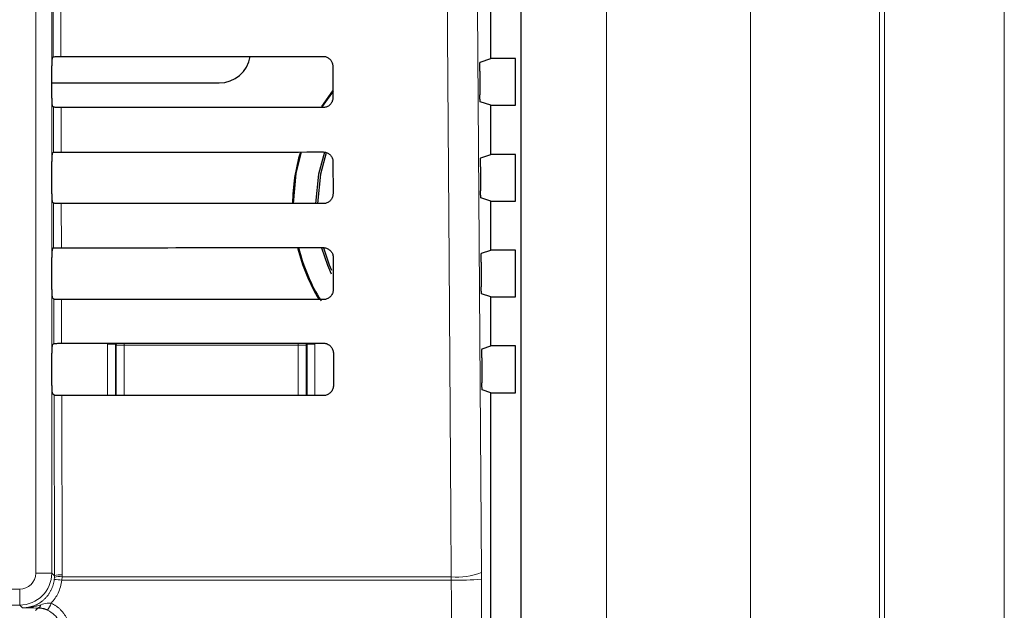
# Paper-space layout 'Blatt3' of a CAD drawing. Header units: millimetres. Extents: x 5 to 418, y 2 to 292.
# Tile 33 of 100: x 109.63 to 119.89, y 186.28 to 192.44. Entities that reach past the tile are written whole.
import ezdxf

# ---------------------------------------------------------------- set-up
doc = ezdxf.new("R2010")
doc.units = ezdxf.units.MM

psp = doc.layouts.new('Blatt3')

# ---------------------------------------------------------------- linework, layer by layer
at = {"color": 7, "linetype": 'Continuous', "lineweight": 18}
for p, q in [((117.2495, 151.621), (117.2495, 201.5079)), ((118.5931, 201.5079), (118.5931, 151.621)), ((118.6464, 151.5677), (118.6464, 201.5079)), ((119.8947, 201.5079), (119.8947, 151.5677)), ((109.7947, 186.6632), (109.7947, 200.6079)), ((109.9613, 200.6079), (109.9613, 186.6632)), ((114.8584, 165.6907), (114.8584, 199.4918)), ((115.7467, 199.4918), (115.7467, 165.6907)), ((109.9773, 192.0543), (109.9762, 192.5293)), ((110.0568, 192.5279), (110.0579, 192.0558)), ((109.9797, 191.0567), (109.9786, 191.527)), ((110.0592, 191.5256), (110.0603, 191.0581)), ((109.982, 190.059), (109.9809, 190.5247)), ((110.0615, 190.5232), (110.0626, 190.0604)), ((109.9843, 189.0613), (109.9833, 189.5223)), ((110.0638, 189.5209), (110.0649, 189.0628)), ((110.5432, 189.0536), (110.6266, 189.0536)), ((110.5432, 188.5182), (110.5432, 189.0536)), ((110.6353, 189.0448), (110.6266, 189.0536)), ((110.6266, 189.0536), (110.6266, 188.5182)), ((110.6353, 188.523), (110.6353, 189.0448)), ((110.6353, 189.0448), (110.7187, 189.0448)), ((110.7187, 189.0632), (110.7187, 189.0448)), ((110.7187, 189.0448), (110.7187, 188.523)), ((112.5316, 189.0448), (110.7187, 189.0448)), ((112.5316, 189.0645), (112.5316, 189.0448)), ((112.5316, 188.523), (112.5316, 189.0448)), ((112.5316, 189.0448), (112.6149, 189.0448)), ((112.6237, 189.0536), (112.6149, 189.0448)), ((112.6149, 189.0448), (112.6149, 188.523)), ((112.6237, 188.5167), (112.6237, 189.0536)), ((112.707, 189.0536), (112.6237, 189.0536)), ((112.707, 189.0536), (112.707, 188.5166)), ((109.99, 186.6345), (109.9856, 188.52)), ((110.0662, 188.5185), (110.0706, 186.6456)), ((110.6353, 188.523), (110.7187, 188.523)), ((110.6357, 188.5182), (110.6353, 188.523)), ((110.6353, 188.5182), (110.6353, 188.523)), ((110.7187, 188.523), (112.5316, 188.523)), ((110.7187, 188.523), (110.7187, 188.5181)), ((112.5316, 188.523), (112.6149, 188.523)), ((112.5316, 188.523), (112.5316, 188.5168)), ((112.6149, 188.523), (112.6143, 188.5167)), ((112.6149, 188.523), (112.615, 188.5167)), ((109.9613, 186.6632), (109.7947, 186.6632)), ((109.9613, 186.6632), (109.99, 186.6345)), ((114.4419, 186.5994), (114.4416, 186.6696)), ((109.988, 186.5973), (109.9897, 186.6184)), ((109.9897, 186.6184), (109.99, 186.6345)), ((110.0701, 186.6254), (110.068, 186.5903)), ((114.1284, 186.5903), (110.068, 186.5903)), ((110.0706, 186.6456), (110.0701, 186.6254)), ((110.0701, 186.6254), (114.1279, 186.6254)), ((114.1279, 186.6254), (114.1284, 186.5903)), ((106.4556, 186.4966), (109.628, 186.4966)), ((109.628, 186.3299), (109.628, 186.4966)), ((109.628, 186.3299), (106.4556, 186.3299)), ((109.6568, 186.3012), (109.628, 186.3299)), ((109.7918, 186.2746), (109.8164, 186.2991))]:
    psp.add_line(p, q, dxfattribs=at)
at = {"color": 7, "linetype": 'Continuous', "lineweight": 25}
for p, q in [((114.8573, 165.6919), (114.8573, 199.4907)), ((114.5418, 192.0355), (114.5418, 192.5471)), ((109.9657, 192.0427), (109.9773, 192.0543)), ((114.4287, 191.9978), (114.5418, 192.0355)), ((114.799, 192.0355), (114.5418, 192.0355)), ((114.799, 191.5471), (114.799, 192.0355)), ((109.9643, 191.6232), (109.9643, 191.9594)), ((112.8919, 191.9579), (112.8927, 191.6246)), ((114.4244, 191.9034), (114.4262, 191.6565)), ((109.9643, 191.7804), (111.7085, 191.7804)), ((112.89, 191.6975), (112.7742, 191.5359)), ((112.7847, 191.5334), (112.9001, 191.6939)), ((112.89, 191.6975), (112.8925, 191.6966)), ((114.5418, 191.5471), (114.4304, 191.5842)), ((109.9786, 191.527), (109.9657, 191.5398)), ((114.5418, 191.0355), (114.5418, 191.5471)), ((114.5418, 191.5471), (114.799, 191.5471)), ((109.9657, 191.0427), (109.9797, 191.0567)), ((114.4357, 191.0001), (114.5418, 191.0355)), ((114.799, 191.0355), (114.5418, 191.0355)), ((114.799, 190.5471), (114.799, 191.0355)), ((109.9643, 190.6232), (109.9643, 190.9594)), ((112.8943, 190.9579), (112.895, 190.6246)), ((114.4314, 190.9057), (114.4332, 190.6541)), ((114.5418, 190.5471), (114.4375, 190.5818)), ((109.9809, 190.5247), (109.9657, 190.5398)), ((114.5418, 190.0355), (114.5418, 190.5471)), ((114.5418, 190.5471), (114.799, 190.5471)), ((109.9657, 190.0427), (109.982, 190.059)), ((109.9643, 189.6232), (109.9643, 189.9594)), ((112.8966, 189.9579), (112.8974, 189.6246)), ((114.4428, 190.0025), (114.5418, 190.0355)), ((114.799, 190.0355), (114.5418, 190.0355)), ((114.799, 189.5471), (114.799, 190.0355)), ((114.4385, 189.9081), (114.4403, 189.6518)), ((109.9833, 189.5223), (109.9657, 189.5398)), ((114.5418, 189.5471), (114.4446, 189.5795)), ((114.5418, 189.0355), (114.5418, 189.5471)), ((114.5418, 189.5471), (114.799, 189.5471)), ((109.9657, 189.0427), (109.9843, 189.0613)), ((114.4498, 189.0048), (114.5418, 189.0355)), ((114.799, 189.0355), (114.5418, 189.0355)), ((114.799, 188.5471), (114.799, 189.0355)), ((109.9643, 188.6232), (109.9643, 188.9594)), ((112.8989, 188.9579), (112.8997, 188.6246)), ((114.4455, 188.9104), (114.4473, 188.6494)), ((109.9856, 188.52), (109.9657, 188.5398)), ((114.5418, 188.5471), (114.4516, 188.5771)), ((114.5418, 165.9408), (114.5418, 188.5471)), ((114.5418, 188.5471), (114.799, 188.5471))]:
    psp.add_line(p, q, dxfattribs=at)
at = {"color": 7, "linetype": 'Continuous', "lineweight": 18, "flags": 128}
for points in [[(114.3585, 198.4635), (114.4001, 192.5644), (114.4416, 186.6696)], [(114.1279, 186.6254), (114.1233, 187.2861), (114.1046, 189.9289), (114.0445, 198.4193)], [(110.6353, 189.0448), (110.637, 189.0611), (110.6374, 189.0631)], [(112.6126, 189.0646), (112.6133, 189.0611), (112.6149, 189.0448)]]:
    psp.add_lwpolyline(points, dxfattribs=at)
at = {"color": 7, "linetype": 'Continuous', "lineweight": 25, "flags": 128}
for points in [[(112.4835, 190.5215), (112.5121, 190.8358), (112.5656, 191.0599)], [(112.8065, 191.058), (112.7444, 190.829), (112.7132, 190.5213)], [(112.8244, 191.0517), (112.7633, 190.8273), (112.7321, 190.5213)], [(112.7749, 190.0586), (112.8368, 189.8778), (112.8772, 189.7869)], [(112.7942, 190.0597), (112.8558, 189.8814), (112.8803, 189.8249)]]:
    psp.add_lwpolyline(points, dxfattribs=at)
at = {"color": 7, "linetype": 'Continuous', "lineweight": 25}
for centre, radius, start, end in [((111.7085, 192.1079), 0.3275, 270, 351.07022), ((114.3798, 190.5079), 1.9065, 163.17218, 179.59261), ((114.3798, 190.5079), 1.9065, 193.52196, 211.24969), ((114.3798, 190.5079), 1.8963, 193.59568, 211.943)]:
    psp.add_arc(centre, radius, start, end, dxfattribs=at)
at = {"color": 7, "linetype": 'Continuous', "lineweight": 18}
for centre, radius, start, end in [((109.628, 186.6633), 0.3333, 270.00873, 359.99127), ((114.191, 187.3129), 0.6903, 264.75697, 291.28619), ((109.9509, 185.7128), 0.8853, 82.39916, 87.59893), ((110.044, 186.4609), 0.1666, 80.96458, 109.01794), ((110.0521, 186.4809), 0.1658, 83.61467, 112.00928), ((114.1931, 189.7606), 3.171, 268.83046, 274.50021), ((109.4692, 186.5491), 0.526, 328.7156, 337.70032), ((109.8061, 186.3416), 0.0437, 283.66786, 348.64856)]:
    psp.add_arc(centre, radius, start, end, dxfattribs=at)
at = {"color": 7, "linetype": 'Continuous', "lineweight": 25}
for centre, major_axis, start_param, end_param in [((109.9657, 191.9594), (0, 0.0833), 0.0174533, 1.5707963), ((104.5418, 194.9552), (166.1998, 0), 4.7455848, 4.7620484), ((109.9657, 191.6232), (0, 0.0833), 1.5707963, 3.1241394), ((104.5418, 188.6409), (165.3549, 0), 1.5208829, 1.5374234), ((109.9657, 190.9594), (0, 0.0833), 0.0174533, 1.5707963), ((104.5418, 193.9552), (166.066, 0), 4.7456256, 4.7620885), ((109.9657, 190.6232), (0, 0.0833), 1.5707963, 3.1241394), ((104.5418, 187.6409), (165.2211, 0), 1.5208425, 1.5373821), ((109.9657, 189.9594), (0, 0.0833), 0.0174533, 1.5707963), ((104.5418, 192.9552), (165.9322, 0), 4.7456664, 4.7621286), ((109.9657, 189.6232), (0, 0.0833), 1.5707963, 3.1241394), ((104.5418, 186.6409), (165.0873, 0), 1.5208019, 1.5373409), ((109.9657, 188.9594), (0, 0.0833), 0.0174533, 1.5707963), ((104.5418, 191.9552), (165.7984, 0), 4.7457074, 4.7621688), ((109.9657, 188.6232), (0, 0.0833), 1.5707963, 3.1241394), ((104.5418, 185.6409), (164.9535, 0), 1.5207614, 1.5372995)]:
    psp.add_ellipse(centre, major_axis=major_axis, ratio=0.0174551, start_param=start_param, end_param=end_param, dxfattribs=at)
at = {"color": 7, "linetype": 'Continuous', "lineweight": 18}
psp.add_ellipse((109.628, 186.6633), major_axis=(-0.1179, 0.1179), ratio=0.9996955, start_param=2.3563468, end_param=3.9268385, dxfattribs=at)
at = {"color": 7, "linetype": 'Continuous', "lineweight": 25}
for points, knots in [([(109.9773, 192.0543), (109.9784, 192.0545), (109.9806, 192.0548), (109.9956, 192.0552), (110.0172, 192.0556), (110.0395, 192.0557), (110.0534, 192.0557), (110.0579, 192.0558)], [0, 0, 0, 0, 0.2236419, 0.4473071, 0.6702865, 0.8918403, 1, 1, 1, 1]), ([(112.7918, 192.0577), (112.7969, 192.0575), (112.8131, 192.0568), (112.8396, 192.0477), (112.8666, 192.0271), (112.8853, 191.9984), (112.8915, 191.9738), (112.8919, 191.9602), (112.8919, 191.9579)], [0, 0, 0, 0, 0.0969335, 0.3092262, 0.5228618, 0.7386127, 0.9558999, 1, 1, 1, 1]), ([(114.4244, 191.9034), (114.4244, 191.9128), (114.4244, 191.9315), (114.4249, 191.958), (114.4259, 191.9794), (114.4272, 191.9944), (114.4282, 191.9967), (114.4287, 191.9978)], [0, 0, 0, 0, 0.19837037, 0.39672952, 0.59546184, 0.79527071, 1, 1, 1, 1]), ([(112.8927, 191.6246), (112.8925, 191.6193), (112.8917, 191.6027), (112.8822, 191.5756), (112.861, 191.5483), (112.8319, 191.5298), (112.8074, 191.5239), (112.794, 191.5236), (112.7918, 191.5236)], [0, 0, 0, 0, 0.1010655, 0.3178599, 0.533256, 0.7465312, 0.9583308, 1, 1, 1, 1]), ([(114.4304, 191.5842), (114.4299, 191.5853), (114.4289, 191.5875), (114.4276, 191.6024), (114.4267, 191.6241), (114.4263, 191.6437), (114.4262, 191.6547), (114.4262, 191.6565)], [0, 0, 0, 0, 0.23927781, 0.4785801, 0.71717157, 0.95431622, 1, 1, 1, 1]), ([(110.0592, 191.5256), (110.0499, 191.5256), (110.0314, 191.5256), (110.0071, 191.5259), (109.9889, 191.5263), (109.98, 191.5267), (109.9789, 191.5269), (109.9786, 191.527)], [0, 0, 0, 0, 0.2188069, 0.4375695, 0.6575686, 0.8799842, 1, 1, 1, 1]), ([(109.9797, 191.0567), (109.9808, 191.0568), (109.983, 191.0571), (109.9979, 191.0576), (110.0196, 191.0579), (110.0418, 191.0581), (110.0557, 191.0581), (110.0603, 191.0581)], [0, 0, 0, 0, 0.2236478, 0.447319, 0.6703044, 0.8918641, 1, 1, 1, 1]), ([(112.7918, 191.0601), (112.7972, 191.0598), (112.8139, 191.059), (112.8411, 191.0496), (112.8687, 191.0284), (112.8877, 190.999), (112.8939, 190.9739), (112.8942, 190.9601), (112.8943, 190.9579)], [0, 0, 0, 0, 0.0996319, 0.3119456, 0.5256103, 0.7413895, 0.9586918, 1, 1, 1, 1]), ([(114.4314, 190.9057), (114.4314, 190.9151), (114.4314, 190.9338), (114.432, 190.9603), (114.4329, 190.9818), (114.4342, 190.9968), (114.4352, 190.999), (114.4357, 191.0001)], [0, 0, 0, 0, 0.1983676, 0.396724, 0.5954542, 0.7952627, 1, 1, 1, 1]), ([(112.895, 190.6246), (112.8948, 190.619), (112.894, 190.6019), (112.8841, 190.574), (112.8622, 190.5462), (112.8324, 190.5274), (112.8075, 190.5215), (112.7939, 190.5213), (112.7918, 190.5212)], [0, 0, 0, 0, 0.1037105, 0.3204859, 0.5358558, 0.7491071, 0.9608965, 1, 1, 1, 1]), ([(114.4375, 190.5818), (114.437, 190.5829), (114.436, 190.5851), (114.4347, 190.6001), (114.4337, 190.6217), (114.4333, 190.6413), (114.4332, 190.6523), (114.4332, 190.6541)], [0, 0, 0, 0, 0.2392808, 0.4785861, 0.7171794, 0.9543235, 1, 1, 1, 1]), ([(110.0615, 190.5232), (110.0522, 190.5232), (110.0337, 190.5233), (110.0094, 190.5235), (109.9912, 190.5239), (109.9823, 190.5243), (109.9813, 190.5246), (109.9809, 190.5247)], [0, 0, 0, 0, 0.2188129, 0.4375815, 0.6575867, 0.8800086, 1, 1, 1, 1]), ([(109.982, 190.059), (109.9831, 190.0591), (109.9853, 190.0595), (110.0002, 190.0599), (110.0219, 190.0602), (110.0441, 190.0604), (110.058, 190.0604), (110.0626, 190.0604)], [0, 0, 0, 0, 0.2236538, 0.447331, 0.6703222, 0.8918878, 1, 1, 1, 1]), ([(112.7918, 190.0624), (112.7974, 190.0621), (112.8147, 190.0613), (112.8426, 190.0515), (112.8707, 190.0296), (112.8901, 189.9995), (112.8963, 189.974), (112.8966, 189.96), (112.8966, 189.9579)], [0, 0, 0, 0, 0.1022077, 0.3145418, 0.5282346, 0.7440408, 0.9613575, 1, 1, 1, 1]), ([(114.4385, 189.9081), (114.4385, 189.9174), (114.4384, 189.9361), (114.439, 189.9627), (114.44, 189.9841), (114.4413, 189.9991), (114.4422, 190.0013), (114.4428, 190.0025)], [0, 0, 0, 0, 0.19836488, 0.39671852, 0.59544652, 0.79525457, 1, 1, 1, 1]), ([(114.4446, 189.5795), (114.4441, 189.5806), (114.4431, 189.5828), (114.4418, 189.5977), (114.4408, 189.6194), (114.4404, 189.639), (114.4403, 189.65), (114.4403, 189.6518)], [0, 0, 0, 0, 0.2392838, 0.4785921, 0.7171872, 0.9543308, 1, 1, 1, 1]), ([(112.8974, 189.6246), (112.8971, 189.6188), (112.8963, 189.6011), (112.886, 189.5725), (112.8635, 189.5442), (112.833, 189.5251), (112.8075, 189.5192), (112.7938, 189.5189), (112.7918, 189.5189)], [0, 0, 0, 0, 0.1062358, 0.3229931, 0.5383379, 0.7515666, 0.9633463, 1, 1, 1, 1]), ([(110.0638, 189.5209), (110.0546, 189.5209), (110.0361, 189.5209), (110.0117, 189.5212), (109.9936, 189.5216), (109.9846, 189.522), (109.9836, 189.5222), (109.9833, 189.5223)], [0, 0, 0, 0, 0.2188189, 0.4375935, 0.6576048, 0.880033, 1, 1, 1, 1]), ([(109.9843, 189.0613), (109.9854, 189.0615), (109.9876, 189.0618), (110.0026, 189.0622), (110.0242, 189.0626), (110.0465, 189.0627), (110.0604, 189.0627), (110.0649, 189.0628)], [0, 0, 0, 0, 0.2236598, 0.4473429, 0.6703401, 0.8919116, 1, 1, 1, 1]), ([(112.7918, 189.0647), (112.7977, 189.0644), (112.8155, 189.0636), (112.8441, 189.0534), (112.8728, 189.0309), (112.8924, 189), (112.8986, 188.9741), (112.8989, 188.96), (112.8989, 188.9579)], [0, 0, 0, 0, 0.1046692, 0.317023, 0.5307428, 0.746575, 0.9639054, 1, 1, 1, 1]), ([(114.4455, 188.9104), (114.4455, 188.9198), (114.4455, 188.9385), (114.446, 188.965), (114.447, 188.9865), (114.4483, 189.0015), (114.4493, 189.0037), (114.4498, 189.0048)], [0, 0, 0, 0, 0.1983621, 0.396713, 0.5954388, 0.7952465, 1, 1, 1, 1]), ([(112.8997, 188.6246), (112.8994, 188.6185), (112.8985, 188.6003), (112.8879, 188.571), (112.8648, 188.5421), (112.8335, 188.5227), (112.8076, 188.5168), (112.7937, 188.5166), (112.7918, 188.5165)], [0, 0, 0, 0, 0.1086494, 0.3253892, 0.5407101, 0.7539172, 0.9656881, 1, 1, 1, 1]), ([(114.4516, 188.5771), (114.4511, 188.5782), (114.4501, 188.5804), (114.4488, 188.5954), (114.4479, 188.617), (114.4475, 188.6366), (114.4474, 188.6476), (114.4473, 188.6494)], [0, 0, 0, 0, 0.2392868, 0.4785981, 0.7171951, 0.9543381, 1, 1, 1, 1]), ([(110.0662, 188.5185), (110.0569, 188.5185), (110.0384, 188.5186), (110.0141, 188.5189), (109.9959, 188.5192), (109.987, 188.5196), (109.986, 188.5199), (109.9856, 188.52)], [0, 0, 0, 0, 0.2188249, 0.4376055, 0.657623, 0.8800574, 1, 1, 1, 1]), ([(109.9188, 186.276), (109.9064, 186.2809), (109.8907, 186.2873), (109.8557, 186.2965), (109.8345, 186.2979), (109.8164, 186.2991)], [0, 0, 0, 0, 0.33919274, 0.43300122, 1, 1, 1, 1])]:
    psp.add_open_spline(points, degree=3, knots=knots, dxfattribs=at)
at = {"color": 7, "linetype": 'Continuous', "lineweight": 18}
for points, knots in [([(109.6568, 186.3012), (109.6692, 186.3016), (109.6908, 186.3023), (109.7214, 186.3071), (109.7485, 186.3136), (109.7754, 186.3225), (109.8013, 186.3336), (109.826, 186.3468), (109.8494, 186.3619), (109.8718, 186.3791), (109.8926, 186.3982), (109.9115, 186.4188), (109.9287, 186.4408), (109.9441, 186.4645), (109.9574, 186.4894), (109.9685, 186.5151), (109.9773, 186.5416), (109.9842, 186.5691), (109.9867, 186.5879), (109.988, 186.5973)], [0, 0, 0, 0, 0.0768273, 0.1335023, 0.1905693, 0.2488742, 0.3076074, 0.3642502, 0.4212865, 0.4795649, 0.5382729, 0.5949566, 0.6520355, 0.7103609, 0.769117, 0.825813, 0.8829036, 0.9412373, 1, 1, 1, 1]), ([(110.068, 186.5903), (110.0587, 186.5439), (110.0408, 186.4545), (109.9835, 186.3836), (109.9559, 186.3495)], [0, 0, 0, 0, 0.5189654, 1, 1, 1, 1]), ([(114.1799, 165.967), (114.1791, 166.1887), (114.1752, 167.2973), (114.1597, 171.9548), (114.1415, 178.6069), (114.132, 184.3757), (114.1284, 186.5903)], [0, 0, 0, 0, 0.0322876, 0.1614382, 0.6780666, 1, 1, 1, 1]), ([(114.4419, 186.5994), (114.4478, 183.1627), (114.4595, 176.2877), (114.482, 169.4226), (114.4933, 165.9894)], [0, 0, 0, 0, 0.4998997, 1, 1, 1, 1]), ([(109.8489, 186.333), (109.87, 186.3399), (109.9043, 186.3512), (109.9416, 186.35), (109.9559, 186.3495)], [0, 0, 0, 0, 0.6162692, 1, 1, 1, 1]), ([(109.9559, 186.3495), (109.9601, 186.3475), (109.9727, 186.3416), (109.993, 186.3302), (110.0164, 186.3144), (110.0347, 186.2996), (110.0537, 186.2822), (110.0724, 186.2623), (110.0922, 186.2364), (110.106, 186.2144), (110.1186, 186.1909), (110.1297, 186.1658), (110.1398, 186.1348), (110.1455, 186.1094), (110.1501, 186.08), (110.1508, 186.0604), (110.1514, 186.0457)], [0, 0, 0, 0, 0.0363665, 0.1094317, 0.1831388, 0.2574971, 0.2948666, 0.3857236, 0.4713572, 0.5509942, 0.5896534, 0.6805662, 0.7662532, 0.8459407, 0.8846247, 1, 1, 1, 1]), ([(109.6568, 186.3012), (109.6572, 186.3012), (109.6591, 186.3012), (109.6662, 186.3012), (109.6794, 186.3015), (109.6979, 186.3025), (109.7181, 186.3043), (109.7382, 186.3069), (109.7593, 186.3103), (109.7811, 186.3147), (109.8038, 186.3201), (109.8263, 186.3261), (109.8414, 186.3307), (109.8489, 186.333)], [0, 0, 0, 0, 0.0073743, 0.0295245, 0.1082133, 0.2119375, 0.3157939, 0.4200314, 0.5243876, 0.6429784, 0.7617087, 0.8808033, 1, 1, 1, 1]), ([(109.8164, 186.2991), (109.7886, 186.2995), (109.7327, 186.3001), (109.6826, 186.3008), (109.6571, 186.3012), (109.6568, 186.3012)], [0, 0, 0, 0, 0.4934713, 0.9935248, 1, 1, 1, 1]), ([(110.0652, 186.048), (110.0648, 186.0591), (110.0632, 186.0981), (110.0422, 186.1632), (109.9922, 186.2334), (109.9432, 186.2618), (109.9188, 186.276)], [0, 0, 0, 0, 0.1158491, 0.410745, 0.7054053, 1, 1, 1, 1])]:
    psp.add_open_spline(points, degree=3, knots=knots, dxfattribs=at)

doc.saveas('drawing.dxf')
